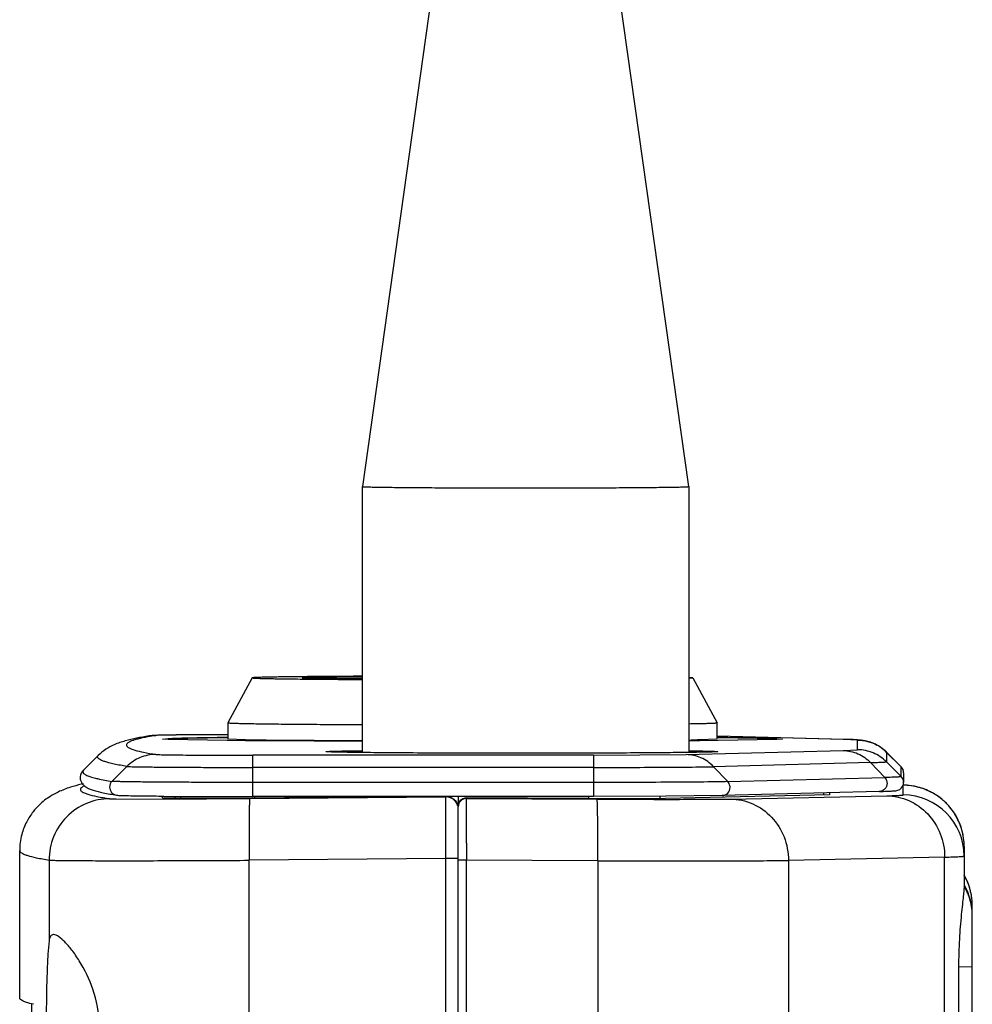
# Model space of a CAD drawing. Header units: inches. Extents: x 0 to 17, y 0 to 11.
# Tile 7 of 30: x 1.812 to 2.275, y 5.509 to 5.988. Entities that reach past the tile are written whole.
import ezdxf

# ---------------------------------------------------------------- set-up
doc = ezdxf.new("R2010")
doc.units = ezdxf.units.IN
doc.header["$LTSCALE"] = 0.935
doc.header["$MEASUREMENT"] = 0
doc.layers.get('0').update_dxf_attribs({"linetype": 'CONTINUOUS'})

msp = doc.modelspace()

# ---------------------------------------------------------------- linework, layer by layer
at = {"color": 7, "linetype": 'CONTINUOUS'}
for p, q in [((2.022924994, 6.0782915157), (1.9782868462, 5.7608758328)), ((2.1370002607, 5.7608758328), (2.0923621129, 6.0782915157)), ((1.9782868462, 5.6314659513), (1.9782868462, 5.7608758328)), ((2.1370002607, 5.7608758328), (2.1370002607, 5.6315131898)), ((1.9247221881, 5.6678057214), (1.9128188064, 5.6459838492)), ((1.9247221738, 5.6678056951), (1.9247210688, 5.6678016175)), ((2.1389830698, 5.6678056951), (2.1372139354, 5.6679641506)), ((2.1372139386, 5.6676390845), (2.1389841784, 5.6678016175)), ((2.1389830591, 5.6678057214), (2.1508864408, 5.6459838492)), ((2.1389841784, 5.6678016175), (2.1389830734, 5.6678056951)), ((1.9128175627, 5.6459792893), (1.9128175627, 5.6380438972)), ((2.1508876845, 5.6380438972), (2.1508876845, 5.6459792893)), ((1.8777705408, 5.6397885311), (1.8739595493, 5.6391239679)), ((1.874601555, 5.6395344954), (1.8777705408, 5.6397885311)), ((1.8838382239, 5.6378030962), (1.88107488, 5.6380439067)), ((1.8810749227, 5.6380448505), (1.8838486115, 5.6382851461)), ((1.9124841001, 5.6372719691), (1.8838382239, 5.6378030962)), ((1.8838486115, 5.6382851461), (1.9124797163, 5.6388157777)), ((1.8840507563, 5.6380438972), (1.8840507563, 5.6378031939)), ((1.9053282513, 5.6401286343), (1.9049240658, 5.6401270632)), ((1.9127706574, 5.6401511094), (1.9053282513, 5.6401286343)), ((1.9214304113, 5.6376713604), (1.9128175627, 5.6380438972)), ((1.9314736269, 5.6375077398), (1.9214304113, 5.6376713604)), ((1.9781477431, 5.6371536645), (1.9314736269, 5.6375077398)), ((2.1422730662, 5.6376713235), (2.1412310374, 5.637650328)), ((2.1508876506, 5.6380431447), (2.1422730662, 5.6376713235)), ((2.2120381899, 5.6378967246), (2.1509254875, 5.6394920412)), ((2.2125559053, 5.637890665), (2.150925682, 5.6394994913)), ((2.1512211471, 5.6388158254), (2.1798670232, 5.6382846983)), ((2.1798566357, 5.6378026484), (2.1512254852, 5.6372720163)), ((2.1796544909, 5.6378027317), (2.1796544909, 5.6380438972)), ((2.1826303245, 5.638042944), (2.1798566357, 5.6378026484)), ((2.1798670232, 5.6382846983), (2.1826303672, 5.6380438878)), ((2.2125559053, 5.637890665), (2.2120381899, 5.6378967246)), ((2.2126422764, 5.637880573), (2.2120381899, 5.6378967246)), ((2.2190508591, 5.6375213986), (2.2126422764, 5.637880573)), ((2.2190508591, 5.6328139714), (2.2190508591, 5.6375213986)), ((1.921391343, 5.637183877), (1.9124841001, 5.6372719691)), ((1.9314411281, 5.6371013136), (1.921391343, 5.637183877)), ((1.9782263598, 5.6368629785), (1.9314411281, 5.6371013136)), ((2.1413483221, 5.6371752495), (2.1373953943, 5.6371415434)), ((2.142310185, 5.6371838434), (2.1413483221, 5.6371752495)), ((2.1512254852, 5.6372720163), (2.142310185, 5.6371838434)), ((2.2120381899, 5.6324386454), (2.2190508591, 5.6328139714)), ((1.8498480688, 5.6301068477), (1.8425934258, 5.6228527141)), ((1.8494731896, 5.6293571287), (1.8498480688, 5.6301068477)), ((2.0906423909, 5.6301707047), (1.9250392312, 5.6301707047)), ((1.9250392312, 5.6101772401), (1.9250392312, 5.6301707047)), ((2.0906423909, 5.6301707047), (2.1357091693, 5.6304461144)), ((2.0906423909, 5.6301707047), (2.0906423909, 5.6101773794)), ((2.1357091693, 5.6304461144), (2.2120381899, 5.6324386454)), ((2.2330736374, 5.631722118), (2.2403282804, 5.6244679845)), ((2.2330792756, 5.6317108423), (2.2330736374, 5.631722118)), ((2.2330792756, 5.6317108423), (2.2403341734, 5.6244561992)), ((2.2330792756, 5.6317108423), (2.2330792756, 5.6270034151)), ((1.8565157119, 5.6174724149), (1.8637608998, 5.6247302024)), ((2.0906423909, 5.6242425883), (1.9250392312, 5.6242425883)), ((2.2253952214, 5.6265921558), (2.1490662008, 5.6245996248)), ((2.1490662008, 5.6245996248), (2.155973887, 5.6173263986)), ((2.2323029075, 5.6193189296), (2.2253952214, 5.6265921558)), ((2.2330792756, 5.6270034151), (2.2403341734, 5.619748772)), ((2.240328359, 5.6244679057), (2.2403341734, 5.6244561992)), ((2.2403341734, 5.619748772), (2.2403341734, 5.6244561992)), ((1.8425934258, 5.6228527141), (1.8422182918, 5.6221024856)), ((1.8422182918, 5.6221024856), (1.8426256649, 5.6213206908)), ((1.8426256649, 5.6213206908), (1.843807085, 5.6205585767)), ((1.8504473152, 5.6185893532), (1.8565157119, 5.6174724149)), ((2.155973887, 5.6173263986), (2.2323029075, 5.6193189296)), ((2.2414963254, 5.6216506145), (2.2414963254, 5.6169431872)), ((2.0906423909, 5.6169271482), (1.9250392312, 5.6169271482)), ((2.2413117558, 5.6108505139), (2.2413117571, 5.6155579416)), ((1.8813841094, 5.6103159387), (1.8817788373, 5.6103130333)), ((1.8817788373, 5.6103130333), (1.9250392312, 5.6101772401)), ((1.8900025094, 5.609234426), (1.8900025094, 5.6102626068)), ((2.0906423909, 5.6101773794), (1.9250392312, 5.6101773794)), ((1.925866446, 5.6101774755), (1.9258665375, 5.6093899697)), ((2.024926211, 5.6101773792), (2.0249191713, 5.6055024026)), ((2.0288975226, 5.6094704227), (2.0288949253, 5.6091347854)), ((2.0288949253, 5.6091347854), (2.0923849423, 5.6088116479)), ((2.0289414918, 5.5893921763), (2.028894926, 5.6091347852)), ((2.0883516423, 5.6091644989), (2.0288975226, 5.6094704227)), ((2.0883187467, 5.6101773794), (2.088318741, 5.6091644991)), ((2.1258642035, 5.6102630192), (2.0906423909, 5.6101773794)), ((2.1228700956, 5.6102514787), (2.1228700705, 5.6091636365)), ((2.2054454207, 5.6108638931), (2.1257034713, 5.6091997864)), ((2.1533024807, 5.6105603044), (2.1258642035, 5.6102630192)), ((2.2296315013, 5.6125528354), (2.1533024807, 5.6105603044)), ((2.1572875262, 5.608875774), (2.2332411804, 5.6104608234)), ((2.2024695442, 5.6118437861), (2.2024695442, 5.6108017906)), ((2.2054454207, 5.6119214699), (2.2054454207, 5.6108638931)), ((2.0249089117, 5.6055024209), (2.0252179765, 5.6070374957)), ((2.0249089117, 4.916398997), (2.0249089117, 5.6051671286)), ((2.0289413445, 5.5873706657), (2.0289373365, 5.579129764)), ((2.0289413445, 5.5873706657), (2.0289414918, 5.5893921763)), ((2.2709147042, 5.5858110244), (2.2709147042, 5.5665105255)), ((2.2614198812, 5.5806054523), (2.1854661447, 5.5790384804)), ((2.261419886, 4.9201325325), (2.2614198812, 5.5806054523)), ((2.0289416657, 5.5791297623), (2.0249089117, 5.5791651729)), ((2.0927488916, 5.5788049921), (2.0289373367, 5.5791297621)), ((2.0289459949, 4.9163657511), (2.0289373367, 5.5791297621)), ((2.0927488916, 5.5788049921), (2.0927488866, 4.9167091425)), ((2.1854661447, 5.5790384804), (2.1854661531, 4.9177522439)), ((2.2748825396, 4.9472215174), (2.2748825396, 5.556950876)), ((2.2682194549, 5.5271984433), (2.2748825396, 5.5273558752)), ((2.2682194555, 5.5271985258), (2.2682194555, 4.9717211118))]:
    msp.add_line(p, q, dxfattribs=at)
at = {"color": 6, "linetype": 'CONTINUOUS'}
for p, q in [((1.8426794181, 5.6162811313), (1.8414778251, 5.6160181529)), ((1.8417545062, 5.6160840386), (1.8414778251, 5.6160181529)), ((1.8426592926, 5.6162938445), (1.8417545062, 5.6160840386)), ((1.8553744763, 5.609033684), (1.8586020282, 5.6089140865)), ((1.8586020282, 5.6089140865), (1.8814793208, 5.6088362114)), ((1.8810229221, 5.6093831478), (1.8810229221, 5.6103189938)), ((1.8810229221, 5.6093831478), (1.882293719, 5.6093046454)), ((1.8814793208, 5.6088362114), (1.9235074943, 5.6090764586)), ((1.8827263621, 5.6092945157), (1.8867429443, 5.6092477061)), ((1.8841768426, 5.6092725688), (1.8832042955, 5.6092876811)), ((1.8860836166, 5.6092532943), (1.8841768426, 5.6092725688)), ((1.8885428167, 5.6092391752), (1.8860836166, 5.6092532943)), ((1.8867429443, 5.6092477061), (1.8871775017, 5.6092450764)), ((1.8870266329, 5.6102799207), (1.8870266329, 5.6092468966)), ((1.8915690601, 5.6092311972), (1.8885428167, 5.6092391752)), ((1.8951688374, 5.6092302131), (1.8915690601, 5.6092311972)), ((1.8938206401, 5.6092292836), (1.8942596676, 5.6092293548)), ((1.8993369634, 5.6092370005), (1.8951688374, 5.6092302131)), ((1.9040520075, 5.6092522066), (1.8993369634, 5.6092370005)), ((1.9030073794, 5.609247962), (1.9035226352, 5.6092498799)), ((1.909272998, 5.6092763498), (1.9040520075, 5.6092522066)), ((1.9149442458, 5.6093098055), (1.909272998, 5.6092763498)), ((1.9137695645, 5.6093020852), (1.9143132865, 5.6093055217)), ((1.9209970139, 5.609352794), (1.9149442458, 5.6093098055)), ((2.0178722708, 5.6101773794), (1.9209970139, 5.609352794)), ((1.9235074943, 5.6090764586), (2.0189139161, 5.6098950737)), ((1.9250426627, 5.6093851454), (1.9256083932, 5.6093899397)), ((2.0188414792, 5.5936909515), (2.0189049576, 5.6098949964)), ((2.0189054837, 5.6101773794), (2.0189139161, 5.6098950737)), ((2.0188530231, 5.5798899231), (2.0188414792, 5.5936909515)), ((1.811637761, 5.5121691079), (1.811637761, 5.5838039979)), ((1.81163777, 5.5838003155), (1.8116419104, 5.5837962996)), ((1.81163777, 5.5838003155), (1.8116378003, 5.5837962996)), ((2.0188532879, 5.5798907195), (1.923247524, 5.5790688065)), ((2.0188662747, 4.0159108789), (2.0188532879, 5.5798907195)), ((2.0244532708, 5.5799209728), (2.0188597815, 5.5798907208)), ((2.0249089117, 5.5799398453), (2.0244532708, 5.5799209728)), ((1.8259149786, 5.5791733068), (1.8259149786, 5.5398150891)), ((1.9232475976, 4.0167589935), (1.923247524, 5.5790688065)), ((1.8280852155, 5.5429109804), (1.8280818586, 5.5429100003)), ((1.8116376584, 5.5121691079), (1.8116407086, 5.5122368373)), ((1.8182705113, 5.5090103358), (1.8166208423, 5.5094310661)), ((1.817589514, 5.4410858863), (1.817589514, 5.5090103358))]:
    msp.add_line(p, q, dxfattribs=at)
msp.add_lwpolyline([(1.8832042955, 5.6092876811), (1.8824662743, 5.6093039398), (1.882186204, 5.6093121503), (1.8819682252, 5.6093200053), (1.8818190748, 5.6093267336), (1.8817965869, 5.6093279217)], dxfattribs=at)
at = {"color": 7, "linetype": 'CONTINUOUS'}
for centre, radius, start, end in [((2.1201877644, 6.7202468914), 1.0828010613, 270.9006569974, 271.1135624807), ((2.2190911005, 5.6177626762), 0.0197494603, 59.1418590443, 61.4605261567), ((2.2189874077, 5.6175997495), 0.0199425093, 45.039056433, 59.1262107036), ((2.2375292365, 5.6216508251), 0.003967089, 359.9971386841, 45.0044650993), ((1.8642886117, 5.6838593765), 0.0667214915, 256.3767661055, 258.0271101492), ((2.2375292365, 5.6169433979), 0.003967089, 359.9971386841, 45.0044650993), ((1.8593266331, 5.6146667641), 0.003971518, 135.0537649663, 180.0063140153), ((2.2411361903, 5.585652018), 0.0299064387, 75.0835051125, 89.6636423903), ((2.2412114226, 5.5859808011), 0.0295693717, 74.3466039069, 75.0603784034), ((2.2411226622, 5.5857189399), 0.0298454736, 60.4747618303, 74.3181653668), ((2.2411564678, 5.5810926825), 0.0297582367, 0.0242352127, 89.7010095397), ((2.2412037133, 5.5858861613), 0.0296600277, 58.3839827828, 60.4518084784), ((2.2410841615, 5.5857042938), 0.0298775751, 47.5468382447, 58.3715778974), ((2.2412325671, 5.5858752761), 0.0296512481, 43.0409262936, 47.5354127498), ((2.2410617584, 5.5857276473), 0.0298768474, 31.8936831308, 43.0242735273), ((2.2412307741, 5.5858394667), 0.0296742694, 29.4600809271, 31.8827943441), ((2.2410753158, 5.5857665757), 0.0298454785, 15.3324080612, 29.435141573), ((2.2410096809, 5.5857807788), 0.0299050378, 0.0611531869, 15.2729135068), ((0.4629416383, 5.5874373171), 1.6298301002, 359.6965338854, 359.9862391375), ((2.2451237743, 5.556951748), 0.0297587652, 1.2e-09, 29.9264348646), ((2.2450631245, 5.5569216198), 0.0298256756, 20.6938118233, 29.9161873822), ((2.2452237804, 5.5524189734), 0.029643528, 28.706995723, 29.9269532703), ((2.2451282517, 5.5523628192), 0.0297542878, 359.9992408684, 28.7134790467), ((2.2451566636, 5.5569598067), 0.0297246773, 16.6289062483, 20.688667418), ((2.2451282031, 5.5569515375), 0.029754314, 13.3035727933, 16.6284802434), ((2.2450247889, 5.5569393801), 0.029857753, 0.022421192, 13.2806114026)]:
    msp.add_arc(centre, radius, start, end, dxfattribs=at)
at = {"color": 6, "linetype": 'CONTINUOUS'}
for centre, radius, start, end in [((1.8843426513, 5.6880049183), 0.07872694, 268.5086625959, 268.6765125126), ((1.8847833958, 5.7069685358), 0.0976956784, 268.6749752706, 268.7935182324), ((1.891963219, 6.4547251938), 0.8454936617, 269.6756890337, 269.8463925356), ((1.8935255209, 6.9875459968), 1.3783167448, 269.8408293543, 270.0122679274), ((1.8933146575, 8.1097658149), 2.5005366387, 270.021653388, 270.222093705), ((1.8879123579, 9.6789170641), 4.0696971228, 270.219771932, 270.3640366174), ((1.8809844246, 10.8233416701), 5.2141426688, 270.3662377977, 270.4841411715), ((2.0188823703, 5.6042185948), 0.0060273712, 8.8629209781, 12.0469079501), ((2.0189775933, 5.6042313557), 0.0059313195, 0.0343859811, 8.8828452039), ((3.5014386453, 5.5929640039), 1.5782522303, 180.0034051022, 180.5044193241)]:
    msp.add_arc(centre, radius, start, end, dxfattribs=at)
at = {"color": 7, "linetype": 'CONTINUOUS'}
msp.add_ellipse((2.0879240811, 5.6094992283), major_axis=(0.0396783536, -0.0002077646), ratio=0.0083799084, start_param=-1.5599765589, end_param=-0.3105865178, dxfattribs=at)
for points, knots in [([(1.9782868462, 5.7608758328), (1.9782868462, 5.7608420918), (1.978483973, 5.7608483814), (1.9787071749, 5.7607926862), (1.9792203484, 5.7607781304), (1.9798696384, 5.7607402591), (1.9807285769, 5.7607118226), (1.9822309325, 5.7606657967), (1.9845635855, 5.7606143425), (1.9878818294, 5.7605565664), (1.9918728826, 5.7605019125), (1.9964970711, 5.760450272), (2.0037952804, 5.760383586), (2.0141200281, 5.7603148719), (2.0276644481, 5.7602555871), (2.0423603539, 5.7602190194), (2.0524834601, 5.7602108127), (2.0576435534, 5.7602108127)], [0, 0, 0, 0, 0.0012753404, 0.0049120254, 0.0109321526, 0.0193277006, 0.0300868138, 0.0431854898, 0.0762490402, 0.1182056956, 0.1686574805, 0.2271054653, 0.2930046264, 0.4445242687, 0.6173680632, 0.8049593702, 1, 1, 1, 1]), ([(2.0576435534, 5.7602108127), (2.0628036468, 5.7602108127), (2.072926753, 5.7602190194), (2.0876226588, 5.7602555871), (2.1011670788, 5.7603148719), (2.1114918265, 5.760383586), (2.1187900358, 5.760450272), (2.1234142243, 5.7605019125), (2.1274052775, 5.7605565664), (2.1307235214, 5.7606143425), (2.1330561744, 5.7606657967), (2.13455853, 5.7607118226), (2.1354174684, 5.7607402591), (2.1360667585, 5.7607781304), (2.136579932, 5.7607926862), (2.1368031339, 5.7608483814), (2.1370002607, 5.7608420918), (2.1370002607, 5.7608758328)], [0, 0, 0, 0, 0.1950406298, 0.3826319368, 0.5554757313, 0.7069953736, 0.7728945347, 0.8313425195, 0.8817943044, 0.9237509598, 0.9568145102, 0.9699131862, 0.9806722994, 0.9890678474, 0.9950879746, 0.9987246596, 1, 1, 1, 1]), ([(1.9247210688, 5.6678016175), (1.9247210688, 5.6677947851), (1.9247447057, 5.6677808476), (1.9248164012, 5.667761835), (1.9249895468, 5.6677358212), (1.9252722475, 5.6677094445), (1.9256734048, 5.6676809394), (1.9261858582, 5.667652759), (1.9268119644, 5.6676243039), (1.9275499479, 5.6675959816), (1.9287559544, 5.6675559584), (1.9305370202, 5.6675079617), (1.932997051, 5.6674539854), (1.935879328, 5.6674012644), (1.9391715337, 5.6673500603), (1.9428596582, 5.6673006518), (1.9485217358, 5.667234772), (1.9564571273, 5.6671603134), (1.9669104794, 5.6670844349), (1.9742908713, 5.6670435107), (1.9781668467, 5.6670247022)], [0, 0, 0, 0, 0.0003833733, 0.001232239, 0.0044891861, 0.0098618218, 0.0173556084, 0.0269686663, 0.0386917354, 0.0525108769, 0.0684117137, 0.1063969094, 0.152484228, 0.2064782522, 0.2681503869, 0.3372343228, 0.4134399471, 0.585874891, 0.7825137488, 1, 1, 1, 1]), ([(1.9781668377, 5.6685785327), (1.9743069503, 5.6685598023), (1.9669552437, 5.6685190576), (1.9565389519, 5.6684435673), (1.9486269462, 5.6683695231), (1.9429768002, 5.6683040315), (1.9392920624, 5.6682548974), (1.9359992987, 5.6682039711), (1.9331123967, 5.6681515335), (1.9306436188, 5.6680978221), (1.9288525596, 5.6680501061), (1.9276366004, 5.6680102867), (1.9268892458, 5.6679821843), (1.9262536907, 5.6679535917), (1.925727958, 5.6679262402), (1.9253198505, 5.6678959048), (1.9250116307, 5.6678739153), (1.9248408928, 5.667838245), (1.9247346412, 5.6678286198), (1.9247221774, 5.6678056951)], [0, 0, 0, 0, 0.2166018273, 0.4125503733, 0.5845298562, 0.6606064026, 0.7296319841, 0.7913187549, 0.8454033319, 0.891657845, 0.9298888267, 0.9459417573, 0.9599324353, 0.9718466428, 0.9816705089, 0.9893939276, 0.9950144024, 0.9985357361, 1, 1, 1, 1]), ([(1.9781218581, 5.6672733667), (1.9759590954, 5.6672888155), (1.9718679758, 5.6673210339), (1.9661054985, 5.6673772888), (1.961772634, 5.6674299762), (1.9587063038, 5.6674752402), (1.9567227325, 5.6675085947), (1.954958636, 5.6675427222), (1.9534192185, 5.6675774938), (1.9521088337, 5.6676127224), (1.951031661, 5.6676483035), (1.9502805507, 5.6676797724), (1.9497995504, 5.6677062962), (1.9495265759, 5.6677244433), (1.9493187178, 5.6677425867), (1.9491589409, 5.66775977), (1.9490817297, 5.6677766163), (1.9490240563, 5.6677897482), (1.9490240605, 5.6678016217)], [0, 0, 0, 0, 0.2228772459, 0.4216005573, 0.5938481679, 0.6694090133, 0.7376184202, 0.7982831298, 0.8512311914, 0.8962971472, 0.9333586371, 0.962312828, 0.9737191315, 0.9830687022, 0.9903594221, 0.9955918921, 0.9987764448, 1, 1, 1, 1]), ([(1.949024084, 5.6678021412), (1.9490251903, 5.6678144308), (1.9490827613, 5.6678263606), (1.9491626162, 5.667844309), (1.9493230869, 5.6678609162), (1.9495326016, 5.6678793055), (1.949806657, 5.6678973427), (1.9502891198, 5.6679238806), (1.951041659, 5.6679552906), (1.9521202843, 5.6679908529), (1.9534316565, 5.668026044), (1.9549716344, 5.6680607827), (1.9567358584, 5.668094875), (1.9587191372, 5.6681281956), (1.9617842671, 5.6681734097), (1.9661146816, 5.6682260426), (1.9718731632, 5.6682822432), (1.9759611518, 5.6683144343), (1.978122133, 5.6683298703)], [0, 0, 0, 0, 0.0012715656, 0.0045077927, 0.0097890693, 0.0171251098, 0.0265163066, 0.037960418, 0.0669789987, 0.1040898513, 0.1491898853, 0.2021571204, 0.2628263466, 0.3310256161, 0.4065623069, 0.5787211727, 0.7773058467, 1, 1, 1, 1]), ([(1.9128175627, 5.6459792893), (1.9128175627, 5.645971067), (1.9128473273, 5.6459549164), (1.9129350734, 5.6459325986), (1.913149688, 5.6459022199), (1.9134984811, 5.6458712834), (1.9139942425, 5.6458379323), (1.9146271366, 5.6458049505), (1.915400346, 5.6457716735), (1.9163114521, 5.6457385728), (1.9177997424, 5.6456918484), (1.9199963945, 5.645635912), (1.923028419, 5.6455731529), (1.926577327, 5.6455120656), (1.9306263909, 5.6454529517), (1.9351562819, 5.6453962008), (1.9401455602, 5.6453420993), (1.9455704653, 5.6452909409), (1.9535985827, 5.645224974), (1.9645131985, 5.6451529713), (1.973479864, 5.6451088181), (1.9781775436, 5.645088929)], [0, 0, 0, 0, 0.0003772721, 0.0012304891, 0.0045166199, 0.0099419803, 0.0175107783, 0.0272197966, 0.0390572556, 0.053008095, 0.06905693, 0.1073776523, 0.1538325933, 0.2082077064, 0.2702401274, 0.3396398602, 0.4160739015, 0.4991820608, 0.5885677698, 0.7844492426, 1, 1, 1, 1]), ([(2.1372532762, 5.645515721), (2.1383010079, 5.6455324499), (2.1402648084, 5.6455659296), (2.1430097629, 5.6456207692), (2.1453503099, 5.645676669), (2.1470441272, 5.645726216), (2.1481905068, 5.6457674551), (2.1488925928, 5.6457965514), (2.1494870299, 5.6458259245), (2.1499778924, 5.6458545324), (2.1503523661, 5.6458846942), (2.1506407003, 5.6459097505), (2.1507809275, 5.6459412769), (2.1508857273, 5.6459571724), (2.1508876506, 5.6459785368)], [0, 0, 0, 0, 0.2302537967, 0.4315806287, 0.6032821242, 0.7447088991, 0.8039115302, 0.8553737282, 0.8990467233, 0.9348854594, 0.9628684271, 0.9829932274, 0.9952864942, 1, 1, 1, 1]), ([(1.874601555, 5.6395344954), (1.8725389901, 5.6392007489), (1.8686407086, 5.6385104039), (1.863878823, 5.6374191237), (1.8602678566, 5.6363093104), (1.8555773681, 5.6345822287), (1.8520373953, 5.6322960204), (1.8498480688, 5.6301068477)], [0, 0, 0, 0, 0.2331844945, 0.4417504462, 0.5447336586, 0.6544666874, 1, 1, 1, 1]), ([(1.8739595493, 5.6391239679), (1.8730766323, 5.638957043), (1.8714369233, 5.6386277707), (1.8691757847, 5.6380983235), (1.8672959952, 5.6375703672), (1.8657970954, 5.6370467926), (1.8646692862, 5.6365228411), (1.8639083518, 5.6360065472), (1.8634633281, 5.6354255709), (1.8635331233, 5.6347549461), (1.8640627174, 5.6342054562), (1.8653813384, 5.6333974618), (1.8680647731, 5.6324969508), (1.8723945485, 5.6314663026), (1.8758128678, 5.6308636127), (1.8777705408, 5.6305468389)], [0, 0, 0, 0, 0.1002444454, 0.1865487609, 0.2590382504, 0.3179299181, 0.3636403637, 0.3970849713, 0.4206559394, 0.4406724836, 0.4662418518, 0.5025038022, 0.6133455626, 0.7787584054, 1, 1, 1, 1]), ([(1.9127778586, 5.6401518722), (1.9081768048, 5.6401415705), (1.8998432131, 5.6401091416), (1.888972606, 5.6400426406), (1.880856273, 5.6399165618), (1.876441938, 5.6398322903), (1.874601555, 5.6395344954)], [0, 0, 0, 0, 0.3614386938, 0.6547736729, 0.8535474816, 1, 1, 1, 1]), ([(1.9049240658, 5.6401270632), (1.9013572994, 5.6401130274), (1.8962719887, 5.6400872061), (1.8898830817, 5.6400350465), (1.8859949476, 5.6399951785), (1.8828182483, 5.6399473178), (1.8804078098, 5.6399091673), (1.8788137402, 5.6398464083), (1.8780211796, 5.6398290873), (1.8777705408, 5.6397885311)], [0, 0, 0, 0, 0.394010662, 0.561757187, 0.7057919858, 0.8235186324, 0.9127735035, 0.9719527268, 1, 1, 1, 1]), ([(1.9125451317, 5.6387749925), (1.9103785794, 5.6387501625), (1.9063059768, 5.6386999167), (1.9005996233, 5.6386160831), (1.8963483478, 5.6385406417), (1.8933633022, 5.6384775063), (1.8914448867, 5.6384317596), (1.8897445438, 5.6383855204), (1.8882649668, 5.638338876), (1.8870083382, 5.6382920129), (1.8859767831, 5.6382450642), (1.8852582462, 5.6382036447), (1.8847978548, 5.6381690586), (1.8845368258, 5.6381451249), (1.8843358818, 5.6381220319), (1.8841846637, 5.6380982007), (1.8841034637, 5.6380784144), (1.8840519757, 5.6380579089), (1.8840507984, 5.6380448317)], [0, 0, 0, 0, 0.2279173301, 0.4284344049, 0.600322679, 0.6751835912, 0.7425049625, 0.8021804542, 0.8541099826, 0.898221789, 0.9344531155, 0.9627438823, 0.9738991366, 0.9830594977, 0.9902262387, 0.9954052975, 0.998618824, 1, 1, 1, 1]), ([(2.1796544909, 5.6380438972), (2.1796544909, 5.6380564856), (2.1796038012, 5.638078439), (2.1795249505, 5.6380969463), (2.1793751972, 5.6381214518), (2.1791761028, 5.6381442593), (2.1789165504, 5.6381683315), (2.17845796, 5.6382029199), (2.1777412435, 5.6382444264), (2.1767114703, 5.6382914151), (2.1754560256, 5.6383383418), (2.1739770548, 5.6383850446), (2.1722767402, 5.6384313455), (2.1703577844, 5.6384771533), (2.1673709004, 5.6385403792), (2.1631159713, 5.6386159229), (2.157403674, 5.6386998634), (2.1533264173, 5.6387501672), (2.1511572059, 5.6387750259)], [0, 0, 0, 0, 0.0013240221, 0.004470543, 0.0095856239, 0.0166927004, 0.0257980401, 0.0369030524, 0.0651078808, 0.1012725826, 0.1453372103, 0.1972391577, 0.2569062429, 0.3242380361, 0.3991282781, 0.5711304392, 0.771831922, 1, 1, 1, 1]), ([(2.2330736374, 5.631722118), (2.2315395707, 5.633256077), (2.2282621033, 5.635600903), (2.2233002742, 5.6372610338), (2.2193641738, 5.6376530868), (2.2159654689, 5.6377927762), (2.2137890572, 5.6378584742), (2.2125559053, 5.637890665)], [0, 0, 0, 0, 0.2952782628, 0.5368748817, 0.7036792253, 0.8320995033, 1, 1, 1, 1]), ([(2.2330792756, 5.6270034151), (2.2312547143, 5.6288279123), (2.2268431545, 5.6317872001), (2.2216311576, 5.6328139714), (2.2190508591, 5.6328139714)], [0, 0, 0, 0, 0.4999976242, 1, 1, 1, 1]), ([(1.8637608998, 5.6247302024), (1.8616694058, 5.6250686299), (1.858754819, 5.6255843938), (1.8551882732, 5.6264125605), (1.8531793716, 5.6269747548), (1.851584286, 5.6275535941), (1.8503214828, 5.6281546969), (1.8494731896, 5.6288698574), (1.8494731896, 5.6293571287)], [0, 0, 0, 0, 0.4139230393, 0.5782201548, 0.7143877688, 0.8229170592, 0.9048034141, 1, 1, 1, 1]), ([(1.8777705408, 5.6305468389), (1.87519335, 5.6305457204), (1.8699867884, 5.6295159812), (1.8655825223, 5.6265549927), (1.8637608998, 5.6247302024)], [0, 0, 0, 0, 0.4998823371, 1, 1, 1, 1]), ([(1.8777705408, 5.6305468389), (1.8779175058, 5.6305230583), (1.8783562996, 5.6305028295), (1.8797798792, 5.6304397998), (1.8825615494, 5.6303914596), (1.8870159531, 5.6303258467), (1.8928382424, 5.6302741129), (1.8998172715, 5.6302287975), (1.9106811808, 5.6301834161), (1.9191903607, 5.6301707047), (1.9250392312, 5.6301707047)], [0, 0, 0, 0, 0.0094479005, 0.0277974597, 0.0905124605, 0.1859082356, 0.3105594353, 0.4599956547, 0.628822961, 1, 1, 1, 1]), ([(2.0558580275, 5.6311276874), (2.0496652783, 5.6311276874), (2.0375177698, 5.631137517), (2.0198823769, 5.6311814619), (2.0059377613, 5.6312423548), (1.9956397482, 5.6313058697), (1.9887377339, 5.6313578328), (1.9824819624, 5.6314150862), (1.9769329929, 5.6314769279), (1.9721438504, 5.6315427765), (1.9686499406, 5.6316030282), (1.9662685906, 5.6316542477), (1.9648039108, 5.6316909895), (1.963557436, 5.631728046), (1.9625361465, 5.6317654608), (1.961732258, 5.6318022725), (1.9611724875, 5.6318393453), (1.9608170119, 5.6318703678), (1.9606834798, 5.6318989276), (1.9606299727, 5.6319141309), (1.960629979, 5.6319257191)], [0, 0, 0, 0, 0.1950570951, 0.382617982, 0.5554750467, 0.6342836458, 0.7069873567, 0.7728784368, 0.8313338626, 0.8817778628, 0.9237384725, 0.941401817, 0.9567986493, 0.9698948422, 0.9806564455, 0.9890536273, 0.9950727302, 0.9987074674, 0.9996349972, 1, 1, 1, 1]), ([(1.9606300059, 5.6319263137), (1.9606323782, 5.6319526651), (1.9607723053, 5.6319589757), (1.9609477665, 5.631999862), (1.9613240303, 5.6320203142), (1.9618076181, 5.632053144), (1.9624435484, 5.632081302), (1.9635595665, 5.6321246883), (1.965296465, 5.6321746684), (1.9677774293, 5.6322311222), (1.9707790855, 5.6322858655), (1.9742829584, 5.6323389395), (1.9767843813, 5.6323708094), (1.9781155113, 5.632386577)], [0, 0, 0, 0, 0.004535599, 0.0168776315, 0.0371726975, 0.0654178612, 0.1015918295, 0.145661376, 0.257176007, 0.3992646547, 0.5711582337, 0.7717930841, 1, 1, 1, 1]), ([(2.1510860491, 5.6319251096), (2.1510849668, 5.6319130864), (2.1510312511, 5.6318991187), (2.1508940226, 5.6318688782), (2.1505376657, 5.6318394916), (2.1499738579, 5.6318014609), (2.1491677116, 5.631765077), (2.1481437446, 5.6317275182), (2.1468951, 5.6316905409), (2.1454284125, 5.6316538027), (2.1430449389, 5.6316026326), (2.1395489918, 5.6315424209), (2.1347581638, 5.6314766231), (2.129208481, 5.6314148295), (2.1229529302, 5.6313576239), (2.1160520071, 5.6313057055), (2.1057569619, 5.6312422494), (2.0918175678, 5.6311814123), (2.0741897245, 5.6311375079), (2.0620478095, 5.6311276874), (2.0558580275, 5.6311276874)], [0, 0, 0, 0, 0.0003802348, 0.0013250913, 0.0049934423, 0.0110438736, 0.0194698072, 0.0302575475, 0.0433773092, 0.0587950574, 0.0764765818, 0.1184655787, 0.1689274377, 0.2273904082, 0.2932792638, 0.3659715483, 0.4447603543, 0.6175565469, 0.8050355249, 1, 1, 1, 1]), ([(2.1490662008, 5.6245996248), (2.1473454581, 5.6264114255), (2.1431834, 5.6293790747), (2.138172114, 5.6304394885), (2.1357091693, 5.6304461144)], [0, 0, 0, 0, 0.5036037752, 1, 1, 1, 1]), ([(2.1372704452, 5.6323396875), (2.1383291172, 5.6323250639), (2.1403156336, 5.6322956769), (2.1430943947, 5.632247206), (2.1454680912, 5.6321975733), (2.1474249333, 5.6321468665), (2.1487923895, 5.6321019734), (2.1496692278, 5.6320635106), (2.1501679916, 5.6320379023), (2.1505462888, 5.6320101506), (2.1508409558, 5.6319887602), (2.1509763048, 5.6319583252), (2.1510860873, 5.6319462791), (2.1510860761, 5.6319257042)], [0, 0, 0, 0, 0.22965798, 0.4309381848, 0.6028418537, 0.7446143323, 0.8556258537, 0.899405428, 0.9353025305, 0.963295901, 0.9833709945, 0.9955370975, 1, 1, 1, 1]), ([(2.2120381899, 5.6324386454), (2.2145011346, 5.6324320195), (2.2195124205, 5.6313716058), (2.2236744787, 5.6284039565), (2.2253952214, 5.6265921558)], [0, 0, 0, 0, 0.4963962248, 1, 1, 1, 1]), ([(1.8637608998, 5.6247302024), (1.8639514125, 5.6246993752), (1.8645202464, 5.6246732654), (1.8656394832, 5.6246225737), (1.8672955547, 5.6245817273), (1.8705243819, 5.6245150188), (1.8757467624, 5.624446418), (1.8832941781, 5.6243756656), (1.8923420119, 5.6243182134), (1.906425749, 5.6242588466), (1.9174569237, 5.6242425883), (1.9250392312, 5.6242425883)], [0, 0, 0, 0, 0.0094473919, 0.0277960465, 0.0549012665, 0.0905097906, 0.1859054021, 0.3105581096, 0.4599967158, 0.6288265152, 1, 1, 1, 1]), ([(2.0906423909, 5.6242425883), (2.1026938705, 5.6242425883), (2.119273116, 5.6242733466), (2.1387474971, 5.6244295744), (2.1461709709, 5.6245240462), (2.1490662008, 5.6245996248)], [0, 0, 0, 0, 0.6188113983, 0.8512870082, 1, 1, 1, 1]), ([(2.2253952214, 5.6265921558), (2.2265107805, 5.6266212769), (2.2280684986, 5.6266655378), (2.2299820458, 5.6267393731), (2.2310725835, 5.6267874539), (2.2318983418, 5.6268428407), (2.2325451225, 5.626878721), (2.2328355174, 5.6269460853), (2.2330792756, 5.6269594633), (2.2330792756, 5.6270034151)], [0, 0, 0, 0, 0.4344372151, 0.606046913, 0.7468334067, 0.8566330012, 0.9353175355, 0.9828894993, 1, 1, 1, 1]), ([(2.2414963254, 5.6216506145), (2.2414963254, 5.6221822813), (2.2412896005, 5.6232324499), (2.240680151, 5.6241024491), (2.2403280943, 5.6244624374)], [0, 0, 0, 0, 0.5135935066, 1, 1, 1, 1]), ([(1.8425934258, 5.6228527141), (1.8421822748, 5.622441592), (1.8413813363, 5.6213677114), (1.8410561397, 5.6200319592), (1.8410561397, 5.6192969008)], [0, 0, 0, 0, 0.4416542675, 1, 1, 1, 1]), ([(1.8410561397, 5.6192969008), (1.8410561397, 5.6187543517), (1.8412208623, 5.6177233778), (1.8419330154, 5.6164294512), (1.8428329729, 5.6154868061), (1.843983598, 5.6145795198), (1.8454918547, 5.6138024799), (1.8483368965, 5.6129143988), (1.8527072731, 5.6117421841), (1.8565247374, 5.611100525), (1.8586838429, 5.6107511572)], [0, 0, 0, 0, 0.0774803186, 0.145524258, 0.2077321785, 0.2624433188, 0.3542648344, 0.4478902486, 0.6876521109, 1, 1, 1, 1]), ([(1.843807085, 5.6205585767), (1.8444459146, 5.620248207), (1.8460237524, 5.6196753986), (1.8476386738, 5.6192420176), (1.848573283, 5.6190150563)], [0, 0, 0, 0, 0.4247795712, 1, 1, 1, 1]), ([(2.2403341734, 5.619748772), (2.2403341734, 5.6197028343), (2.2400794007, 5.6196888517), (2.2397758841, 5.6196184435), (2.239099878, 5.6195809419), (2.2382368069, 5.6195230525), (2.2370969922, 5.619472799), (2.2350969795, 5.6193956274), (2.2334688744, 5.6193493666), (2.2323029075, 5.6193189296)], [0, 0, 0, 0, 0.0171105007, 0.0646824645, 0.1433669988, 0.2531665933, 0.393953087, 0.5655627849, 1, 1, 1, 1]), ([(2.2323029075, 5.6193189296), (2.2328267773, 5.6187673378), (2.2333170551, 5.6177875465), (2.2334094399, 5.6167695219), (2.2334094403, 5.6165103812)], [0, 0, 0, 0, 0.7459054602, 1, 1, 1, 1]), ([(1.8553551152, 5.6146663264), (1.8553551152, 5.6137534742), (1.856029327, 5.6118666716), (1.8577833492, 5.6108978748), (1.858683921, 5.6107516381)], [0, 0, 0, 0, 0.5001327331, 1, 1, 1, 1]), ([(1.9250392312, 5.6169271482), (1.9165604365, 5.6169271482), (1.9042250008, 5.6169453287), (1.8884760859, 5.6170117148), (1.8783584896, 5.6170759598), (1.8699187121, 5.6171550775), (1.8640788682, 5.6172317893), (1.8604682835, 5.617306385), (1.8586164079, 5.6173520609), (1.8573648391, 5.617408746), (1.8567287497, 5.6174379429), (1.8565157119, 5.6174724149)], [0, 0, 0, 0, 0.3711734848, 0.5400032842, 0.6894418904, 0.8140945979, 0.9094902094, 0.9450987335, 0.9722039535, 0.9905526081, 1, 1, 1, 1]), ([(2.155973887, 5.6173263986), (2.1527363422, 5.6172418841), (2.1444351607, 5.6171362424), (2.1226582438, 5.6169615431), (2.1041187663, 5.6169271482), (2.0906423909, 5.6169271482)], [0, 0, 0, 0, 0.1487129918, 0.3811886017, 1, 1, 1, 1]), ([(2.1533024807, 5.6105603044), (2.1542726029, 5.6105576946), (2.1563201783, 5.6114459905), (2.1570804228, 5.6135134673), (2.1570804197, 5.6145178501)], [0, 0, 0, 0, 0.4913251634, 1, 1, 1, 1]), ([(2.1570804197, 5.6145178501), (2.1570804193, 5.6147769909), (2.1569880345, 5.6157950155), (2.1564977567, 5.6167748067), (2.155973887, 5.6173263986)], [0, 0, 0, 0, 0.2540945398, 1, 1, 1, 1]), ([(2.2334094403, 5.6165103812), (2.2334094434, 5.6155224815), (2.2326759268, 5.6134920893), (2.2306895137, 5.6125795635), (2.2297350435, 5.6125540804)], [0, 0, 0, 0, 0.5085162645, 1, 1, 1, 1]), ([(2.2297350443, 5.6125540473), (2.2309474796, 5.6125856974), (2.2326361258, 5.6126343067), (2.2347157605, 5.6127152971), (2.235896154, 5.6127720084), (2.2368575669, 5.6128335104), (2.2377878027, 5.6129156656), (2.2390223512, 5.613154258), (2.2407941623, 5.6142266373), (2.2414963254, 5.615935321), (2.2414963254, 5.6169431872)], [0, 0, 0, 0, 0.2607084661, 0.3631270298, 0.4473606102, 0.5147352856, 0.5701756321, 0.6481436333, 0.7833535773, 1, 1, 1, 1]), ([(2.2709147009, 5.5858110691), (2.2709129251, 5.5908101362), (2.2682871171, 5.6009613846), (2.2581261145, 5.6115682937), (2.2480067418, 5.6151752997), (2.2425754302, 5.6156317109), (2.2412369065, 5.6157152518)], [0, 0, 0, 0, 0.3241562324, 0.6467329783, 0.9130367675, 1, 1, 1, 1]), ([(2.2413117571, 5.6155579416), (2.2413117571, 5.6155609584), (2.2413086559, 5.6155680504), (2.2413029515, 5.6155726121), (2.2412995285, 5.6155750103)], [0, 0, 0, 0, 0.4192073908, 1, 1, 1, 1]), ([(1.8586838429, 5.6107511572), (1.8590392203, 5.6106936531), (1.859860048, 5.6106410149), (1.8621862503, 5.6105529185), (1.8664323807, 5.6104722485), (1.8731800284, 5.6103826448), (1.8784203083, 5.6103379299), (1.8813841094, 5.6103159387)], [0, 0, 0, 0, 0.0475597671, 0.1083961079, 0.307709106, 0.6084397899, 1, 1, 1, 1]), ([(2.0288962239, 5.6091347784), (2.0278809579, 5.6091397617), (2.0257610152, 5.6082981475), (2.0249089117, 5.6061823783), (2.0249089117, 5.6051671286)], [0, 0, 0, 0, 0.500007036, 1, 1, 1, 1]), ([(2.0252179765, 5.6070374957), (2.0255147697, 5.607745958), (2.0265549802, 5.6090142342), (2.0281290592, 5.6094741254), (2.0288975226, 5.6094704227)], [0, 0, 0, 0, 0.4998846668, 1, 1, 1, 1]), ([(2.0923849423, 5.6088116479), (2.1057813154, 5.6087434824), (2.1241977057, 5.6086832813), (2.1458318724, 5.6087457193), (2.1540699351, 5.6088086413), (2.1572875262, 5.608875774)], [0, 0, 0, 0, 0.6192223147, 0.8512424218, 1, 1, 1, 1]), ([(2.0927716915, 5.587045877), (2.0927719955, 5.5885450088), (2.0927683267, 5.5914372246), (2.0927491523, 5.595576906), (2.0927171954, 5.5992884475), (2.0926729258, 5.6024732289), (2.0926258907, 5.6047609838), (2.0925792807, 5.6062659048), (2.0925475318, 5.607137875), (2.0925070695, 5.6078166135), (2.0924833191, 5.6083345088), (2.092426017, 5.6086118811), (2.0924222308, 5.6087935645), (2.092384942, 5.608811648)], [0, 0, 0, 0, 0.2064897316, 0.3983706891, 0.5702082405, 0.7177160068, 0.8371307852, 0.8852660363, 0.9252847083, 0.9569174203, 0.9799491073, 0.9942917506, 1, 1, 1, 1]), ([(2.1572874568, 5.6088757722), (2.1609707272, 5.6088465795), (2.1684626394, 5.6072186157), (2.1778219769, 5.6005088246), (2.1840299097, 5.5906300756), (2.18546854, 5.5828920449), (2.1854661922, 5.5790384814)], [0, 0, 0, 0, 0.244267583, 0.4920264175, 0.7444468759, 1, 1, 1, 1]), ([(2.2332411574, 5.6104608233), (2.236925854, 5.6104316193), (2.2444207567, 5.6088023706), (2.2537823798, 5.6020875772), (2.2599891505, 5.5922024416), (2.2614244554, 5.5844604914), (2.2614198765, 5.5806054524)], [0, 0, 0, 0, 0.2442663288, 0.4920260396, 0.7444491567, 1, 1, 1, 1]), ([(2.2332411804, 5.6104608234), (2.2344128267, 5.6104852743), (2.2360488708, 5.610523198), (2.2380586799, 5.6105902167), (2.2392040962, 5.6106347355), (2.2400713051, 5.6106883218), (2.2407507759, 5.6107225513), (2.2410554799, 5.6107915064), (2.2413117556, 5.6108044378), (2.2413117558, 5.6108505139)], [0, 0, 0, 0, 0.4344876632, 0.6061093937, 0.7468996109, 0.8566946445, 0.9353663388, 0.9829170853, 1, 1, 1, 1]), ([(2.2614198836, 5.5806008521), (2.262798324, 5.5806368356), (2.2647231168, 5.5806915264), (2.2670875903, 5.5807827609), (2.2684351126, 5.5808421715), (2.269455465, 5.5809106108), (2.2702546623, 5.5809549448), (2.2706134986, 5.5810381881), (2.2709147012, 5.5810547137), (2.2709147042, 5.5811090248)], [0, 0, 0, 0, 0.434436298, 0.6060452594, 0.7468315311, 0.8566312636, 0.9353161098, 0.9828888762, 1, 1, 1, 1]), ([(2.0927488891, 5.5788044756), (2.1118865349, 5.5787371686), (2.1381956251, 5.5786930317), (2.1691012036, 5.5788309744), (2.180869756, 5.5789353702), (2.1854661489, 5.5790384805)], [0, 0, 0, 0, 0.6192204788, 0.8512419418, 1, 1, 1, 1]), ([(2.2709147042, 5.5665287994), (2.2709147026, 5.5658989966), (2.2707758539, 5.564266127), (2.2704637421, 5.5613015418), (2.270009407, 5.5573253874), (2.2692742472, 5.5503731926), (2.2684639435, 5.5402373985), (2.2682194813, 5.5317190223), (2.2682194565, 5.5271984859)], [0, 0, 0, 0, 0.0479026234, 0.1244211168, 0.2268530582, 0.3522423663, 0.6561692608, 1, 1, 1, 1]), ([(2.2748825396, 5.5519258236), (2.2748825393, 5.5544509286), (2.2742057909, 5.5595560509), (2.2722077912, 5.5643036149), (2.2709146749, 5.566510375)], [0, 0, 0, 0, 0.4967914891, 1, 1, 1, 1])]:
    msp.add_open_spline(points, degree=3, knots=knots, dxfattribs=at)
msp.add_open_spline([(2.2190508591, 5.6375213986), (2.2223099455, 5.6375213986), (2.2256636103, 5.6366694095), (2.2285266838, 5.6351123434)], degree=3, dxfattribs=at)
at = {"color": 6, "linetype": 'CONTINUOUS'}
for points, knots in [([(1.8414778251, 5.6160181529), (1.8397387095, 5.6156014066), (1.8359504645, 5.6145814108), (1.8308627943, 5.6126618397), (1.8257767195, 5.6098528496), (1.8215906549, 5.6066804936), (1.8178470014, 5.6024502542), (1.8147341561, 5.5976390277), (1.8122504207, 5.5912785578), (1.8116378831, 5.5863905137), (1.8116376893, 5.5837756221)], [0, 0, 0, 0, 0.1124358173, 0.2465329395, 0.3405574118, 0.477108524, 0.5741822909, 0.6944355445, 0.8355985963, 1, 1, 1, 1]), ([(1.8430792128, 5.6152540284), (1.84256366, 5.615022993), (1.8417662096, 5.6146580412), (1.8411368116, 5.613858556), (1.8411367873, 5.61352997)], [0, 0, 0, 0, 0.6322645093, 1, 1, 1, 1]), ([(1.8411367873, 5.61352997), (1.8411368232, 5.6130457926), (1.8419818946, 5.6123358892), (1.8432412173, 5.6117469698), (1.8456282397, 5.6109029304), (1.8496987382, 5.6099712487), (1.8532906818, 5.6093534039), (1.8553744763, 5.609033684)], [0, 0, 0, 0, 0.0951230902, 0.1769273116, 0.285405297, 0.5858200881, 1, 1, 1, 1]), ([(1.8553744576, 5.609033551), (1.8515223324, 5.6089982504), (1.8437471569, 5.6073884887), (1.8339507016, 5.6007206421), (1.827414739, 5.5908307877), (1.8259036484, 5.5830301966), (1.8259154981, 5.5791733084)], [0, 0, 0, 0, 0.2498540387, 0.4997881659, 0.7498463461, 1, 1, 1, 1]), ([(1.9235074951, 5.609076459), (1.9234796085, 5.6090628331), (1.923469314, 5.6089329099), (1.9234277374, 5.6087297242), (1.9234046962, 5.6083579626), (1.9233571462, 5.6076181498), (1.9233150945, 5.606356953), (1.923269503, 5.6044824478), (1.923234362, 5.6021388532), (1.9232075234, 5.5993724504), (1.9231909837, 5.5962353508), (1.9231868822, 5.5940261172), (1.9231864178, 5.592870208)], [0, 0, 0, 0, 0.0057406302, 0.0196974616, 0.0419828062, 0.0725497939, 0.1580295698, 0.274459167, 0.4197803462, 0.5913801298, 0.7862053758, 1, 1, 1, 1]), ([(2.0189052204, 5.6101861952), (2.0202367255, 5.6101977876), (2.0229925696, 5.6092675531), (2.024498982, 5.6067793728), (2.0247770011, 5.6054765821)], [0, 0, 0, 0, 0.4998930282, 1, 1, 1, 1]), ([(2.0244519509, 5.6062306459), (2.0240079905, 5.6072988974), (2.0224436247, 5.609212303), (2.0200711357, 5.6099034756), (2.0189139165, 5.6098950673)], [0, 0, 0, 0, 0.4999099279, 1, 1, 1, 1]), ([(1.8116378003, 5.5837962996), (1.8116428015, 5.5833074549), (1.8124931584, 5.5825961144), (1.8137583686, 5.581992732), (1.8161513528, 5.581128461), (1.8202290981, 5.5801590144), (1.8238279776, 5.5795089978), (1.8259149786, 5.5791705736)], [0, 0, 0, 0, 0.0956041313, 0.1776482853, 0.2862569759, 0.5865320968, 1, 1, 1, 1]), ([(1.8259149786, 5.5791733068), (1.826218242, 5.5791321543), (1.8271192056, 5.5791007), (1.8288927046, 5.5790402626), (1.8315141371, 5.5789985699), (1.8366254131, 5.5789357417), (1.8448947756, 5.5788889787), (1.8568534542, 5.5788612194), (1.8712052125, 5.5788660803), (1.8936057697, 5.5789163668), (1.911165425, 5.5789962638), (1.9232475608, 5.5790688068)], [0, 0, 0, 0, 0.0094324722, 0.027725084, 0.0547344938, 0.090213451, 0.1852826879, 0.309595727, 0.4587939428, 0.6276127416, 1, 1, 1, 1]), ([(1.8280818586, 5.5429100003), (1.8278056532, 5.5429100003), (1.8272265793, 5.5427861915), (1.8265509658, 5.5421106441), (1.8261232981, 5.5410794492), (1.8259706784, 5.5402730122), (1.8259115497, 5.5398160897)], [0, 0, 0, 0, 0.2003726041, 0.4070637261, 0.665762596, 1, 1, 1, 1]), ([(1.8281627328, 5.5429084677), (1.8281497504, 5.5429089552), (1.8281240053, 5.5429099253), (1.8280982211, 5.5429099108), (1.8280854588, 5.5429093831)], [0, 0, 0, 0, 0.5042372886, 1, 1, 1, 1]), ([(1.8282450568, 5.4556176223), (1.8290888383, 5.4556176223), (1.8311308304, 5.4566456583), (1.8340192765, 5.4591988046), (1.8374210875, 5.463124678), (1.8425253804, 5.4704664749), (1.8483058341, 5.4822785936), (1.8513372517, 5.499101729), (1.8481736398, 5.5159200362), (1.8423658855, 5.527768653), (1.8372676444, 5.5351811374), (1.8338809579, 5.5391711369), (1.8310160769, 5.5417807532), (1.8290052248, 5.5428768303), (1.8281627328, 5.5429084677)], [0, 0, 0, 0, 0.0248754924, 0.063349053, 0.1147265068, 0.1770397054, 0.326925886, 0.4988846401, 0.6711575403, 0.8218323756, 0.8845960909, 0.9363853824, 0.9751450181, 1, 1, 1, 1]), ([(1.8259115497, 5.5398160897), (1.8256339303, 5.5376707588), (1.8252588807, 5.5323694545), (1.8248525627, 5.5232106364), (1.8246005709, 5.5119667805), (1.8244891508, 5.4957290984), (1.8246733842, 5.4801511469), (1.8252672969, 5.4666065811), (1.8256404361, 5.4611954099), (1.8259146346, 5.4589876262)], [0, 0, 0, 0, 0.0802155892, 0.1968841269, 0.3400140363, 0.4971978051, 0.799039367, 0.9175029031, 1, 1, 1, 1]), ([(1.8166208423, 5.5094310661), (1.8158863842, 5.5096327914), (1.8145829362, 5.5100333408), (1.8128914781, 5.5107242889), (1.8116376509, 5.5115520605), (1.8116376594, 5.5121691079)], [0, 0, 0, 0, 0.3914506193, 0.6828710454, 1, 1, 1, 1])]:
    msp.add_open_spline(points, degree=3, knots=knots, dxfattribs=at)
msp.add_open_spline([(2.0249089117, 5.603943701), (2.0249089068, 5.6047210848), (2.0247502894, 5.6055127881), (2.0244519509, 5.6062306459)], degree=3, dxfattribs=at)

doc.saveas('drawing.dxf')
